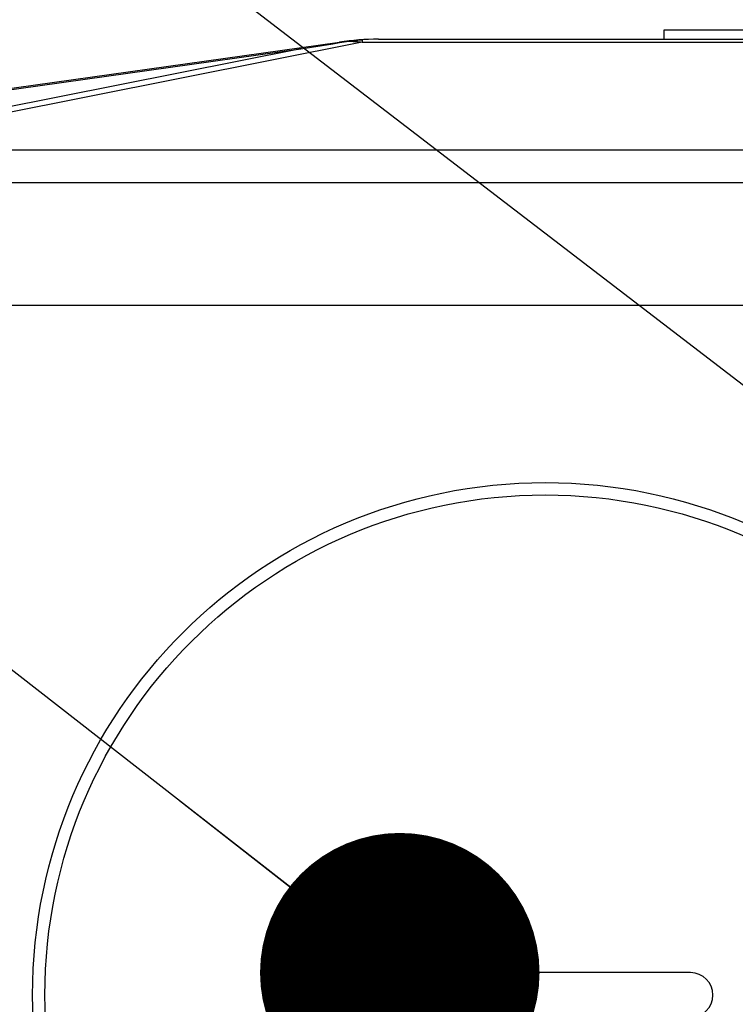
# Model space of a CAD drawing. Header units: millimetres. Extents: x 0 to 420, y 0 to 297.
# Tile 59 of 70: x 304 to 312, y 208 to 219. Entities that reach past the tile are written whole.
import ezdxf

# ---------------------------------------------------------------- set-up
doc = ezdxf.new("R2010")
doc.units = ezdxf.units.MM
doc.header["$LTSCALE"] = 23.1
doc.layers.get('0').update_dxf_attribs({"linetype": 'CONTINUOUS'})
for name, color, linetype in [('COMPONENTS', 7, 'CONTINUOUS'), ('DETAIL', 7, 'CONTINUOUS'), ('DIMENSION', 7, 'CONTINUOUS')]:
    doc.layers.add(name, color=color, linetype=linetype)
doc.styles.get("Standard").update_dxf_attribs({"font": 'arial.ttf'})
doc.dimstyles.new('DIMSTYLE_11', dxfattribs={"dimtxt": 3, "dimasz": 3, "dimexe": 0.18, "dimexo": 0.0625, "dimgap": 0.09, "dimtad": 1, "dimdec": 3, "dimlfac": 5, "dimdsep": 46, "dimtxsty": 'STANDARD', "dimblk": '_FILLED', "dimblk1": '_FILLED', "dimblk2": '_FILLED', "dimcen": 0.09, "dimadec": 0, "dimazin": 0, "dimtp": 0.5, "dimtm": 0.5, "dimtfac": 1, "dimtdec": 3, "dimtofl": 0, "dimtmove": 0, "dimatfit": 3, "dimldrblk": '_FILLED', "dimfxl": 1, "dimtolj": 1, "dimarcsym": 0})
doc.dimstyles.get("Standard").update_dxf_attribs({"dimtxt": 3, "dimasz": 3, "dimexe": 0.18, "dimexo": 0.0625, "dimgap": 0.09, "dimtad": 1, "dimdec": 3, "dimdsep": 46, "dimtxsty": 'STANDARD', "dimblk": '_FILLED', "dimblk1": '_FILLED', "dimblk2": '_FILLED', "dimcen": 0.09, "dimadec": 0, "dimazin": 0, "dimtol": 1, "dimtp": 0.001, "dimtm": 0.001, "dimtfac": 1, "dimtdec": 3, "dimtofl": 0, "dimtmove": 0, "dimatfit": 3, "dimldrblk": '_FILLED', "dimfxl": 1, "dimtolj": 1, "dimarcsym": 0})

# ---------------------------------------------------------------- blocks, each defined once
blk = doc.blocks.new('_FILLED')
at = {"color": 0, "linetype": 'BYBLOCK'}
blk.add_solid([(0, 0), (-1, 0.2), (-1, -0.2)], dxfattribs=at)
blk = doc.blocks.new('*D21')
at = {"layer": 'DIMENSION', "color": 2, "linetype": 'CONTINUOUS'}
for p, q in [((298.39, 226.906), (298.39, 230.906)), ((333.39, 219.498), (333.39, 230.906)), ((298.39, 228.906), (315.89, 228.906)), ((333.39, 228.906), (315.89, 228.906)), ((298.39, 216.463), (298.39, 224.964)), ((333.39, 217.31), (333.39, 218.478))]:
    blk.add_line(p, q, dxfattribs=at)
at = {"layer": 'DIMENSION', "color": 2, "linetype": 'CONTINUOUS', "xscale": 3, "yscale": 3, "zscale": 3, "rotation": 180}
blk.add_blockref('_FILLED', (298.39, 228.906), dxfattribs=at)
at = {"layer": 'DIMENSION', "color": 2, "linetype": 'CONTINUOUS', "xscale": 3, "yscale": 3, "zscale": 3}
blk.add_blockref('_FILLED', (333.39, 228.906), dxfattribs=at)
at = {"layer": 'DIMENSION', "color": 2, "linetype": 'CONTINUOUS', "insert": (315.89, 232.656), "char_height": 3, "width": 6.99257, "attachment_point": 2, "line_spacing_factor": 0.9}
blk.add_mtext('175', dxfattribs=at)
blk = doc.blocks.new('*D22')
at = {"layer": 'DIMENSION', "color": 2, "linetype": 'CONTINUOUS'}
for p, q in [((286.89, 233.048), (286.89, 240.906)), ((344.89, 226.753), (344.89, 240.906)), ((286.89, 238.906), (315.89, 238.906)), ((344.89, 238.906), (315.89, 238.906)), ((286.89, 223.748), (286.89, 230.473)), ((344.89, 217.686), (344.89, 224.666)), ((286.89, 202.197), (286.89, 221.528)), ((344.89, 202.066), (344.89, 216.896))]:
    blk.add_line(p, q, dxfattribs=at)
at = {"layer": 'DIMENSION', "color": 2, "linetype": 'CONTINUOUS', "xscale": 3, "yscale": 3, "zscale": 3, "rotation": 180}
blk.add_blockref('_FILLED', (286.89, 238.906), dxfattribs=at)
at = {"layer": 'DIMENSION', "color": 2, "linetype": 'CONTINUOUS', "xscale": 3, "yscale": 3, "zscale": 3}
blk.add_blockref('_FILLED', (344.89, 238.906), dxfattribs=at)
at = {"layer": 'DIMENSION', "color": 2, "linetype": 'CONTINUOUS', "insert": (315.89, 242.656), "char_height": 3, "width": 6.99257, "attachment_point": 2, "line_spacing_factor": 0.9}
blk.add_mtext('290', dxfattribs=at)

msp = doc.modelspace()

# ---------------------------------------------------------------- linework, layer by layer
at = {"layer": 'COMPONENTS', "color": 7, "linetype": 'CONTINUOUS'}
for p, q in [((311.16868, 218.80599), (311.16868, 218.90599)), ((311.16868, 218.90599), (321.4897, 218.90599)), ((307.68299, 218.77022), (307.7823, 218.7857)), ((308.09948, 218.80599), (323.67992, 218.80599)), ((298.95487, 217.55028), (307.68196, 218.7768)), ((307.26643, 218.70326), (307.38104, 218.72202)), ((307.38104, 218.72202), (307.49566, 218.74053)), ((307.49566, 218.74053), (307.6103, 218.75879)), ((307.6103, 218.75879), (307.68299, 218.77022)), ((329.59559, 215.94691), (302.18382, 215.94691)), ((311.4497, 208.78691), (308.3297, 208.78691))]:
    msp.add_line(p, q, dxfattribs=at)
at = {"layer": 'COMPONENTS', "color": 9, "linetype": 'CONTINUOUS'}
for p, q in [((307.92634, 218.80099), (307.92634, 218.7768)), ((301.1693, 217.84636), (307.26643, 218.70326)), ((307.26643, 218.70326), (302.75371, 217.80399)), ((307.92634, 218.7768), (302.80107, 217.75546)), ((307.92634, 218.7768), (323.85307, 218.7768)), ((303.19008, 217.61886), (328.60066, 217.61889)), ((303.19009, 217.26875), (328.58932, 217.26875))]:
    msp.add_line(p, q, dxfattribs=at)
for points in [[(307.68196, 218.7768), (307.69357, 218.77836), (307.70506, 218.77976), (307.71644, 218.78102), (307.72771, 218.78214), (307.73886, 218.78311), (307.74989, 218.78395), (307.76081, 218.78466), (307.77162, 218.78524), (307.7823, 218.7857)], [(307.7823, 218.7857), (307.79754, 218.78524), (307.81297, 218.78466), (307.82859, 218.78395), (307.8444, 218.78311), (307.86041, 218.78214), (307.87661, 218.78102), (307.89299, 218.77976), (307.90957, 218.77836), (307.92634, 218.7768)]]:
    msp.add_lwpolyline(points, dxfattribs=at)
at = {"layer": 'COMPONENTS', "color": 7, "linetype": 'CONTINUOUS'}
msp.add_lwpolyline([(307.7823, 218.7857), (307.79826, 218.78808), (307.81424, 218.7903), (307.83022, 218.79234), (307.84622, 218.79421), (307.86223, 218.79591), (307.87825, 218.79744), (307.89427, 218.79879), (307.9103, 218.79998), (307.92634, 218.80099)], dxfattribs=at)
msp.add_circle((309.8897, 208.54691), 5.5, dxfattribs=at)
at = {"layer": 'COMPONENTS', "color": 9, "linetype": 'CONTINUOUS'}
msp.add_circle((309.8897, 208.54691), 5.36807, dxfattribs=at)
at = {"layer": 'COMPONENTS', "color": 7, "linetype": 'CONTINUOUS'}
for centre, radius, start, end in [((308.09948, 215.80599), 3, 90, 98), ((308.3297, 208.54691), 0.24, 90, 270), ((311.4497, 208.54691), 0.24, 270, 90)]:
    msp.add_arc(centre, radius, start, end, dxfattribs=at)

# ---------------------------------------------------------------- dimensions: what is measured, and where the dimension line sits
at = {"layer": 'DIMENSION', "color": 2, "linetype": 'CONTINUOUS'}
for base, p1, p2, picture, middle in [((344.8897, 238.90599), (286.8897, 202.19661), (344.8897, 202.06594), '*D22', (312.39342, 241.15599)), ((333.3897, 228.90599), (298.3897, 216.46283), (333.3897, 217.30985), '*D21', (312.39342, 231.15599))]:
    dim = msp.add_linear_dim(base=base, p1=p1, p2=p2, dimstyle='DIMSTYLE_11', dxfattribs=at)
    dim.commit()
    dim.dimension.update_dxf_attribs({"geometry": picture, "text_midpoint": middle, "dimtype": 160})

# ---------------------------------------------------------------- leaders
at = {"layer": 'DETAIL', "color": 2, "linetype": 'CONTINUOUS'}
for points in [[(318.40241, 210.18493), (285.96438, 235.09038), (280.96438, 235.09038)], [(308.3297, 208.78691), (287.98513, 224.65678), (282.98513, 224.65678)]]:
    msp.add_leader(points, dimstyle='STANDARD', override={"dimtad": 0, "dimldrblk": 'DOT'}, dxfattribs=at)

doc.saveas('drawing.dxf')
